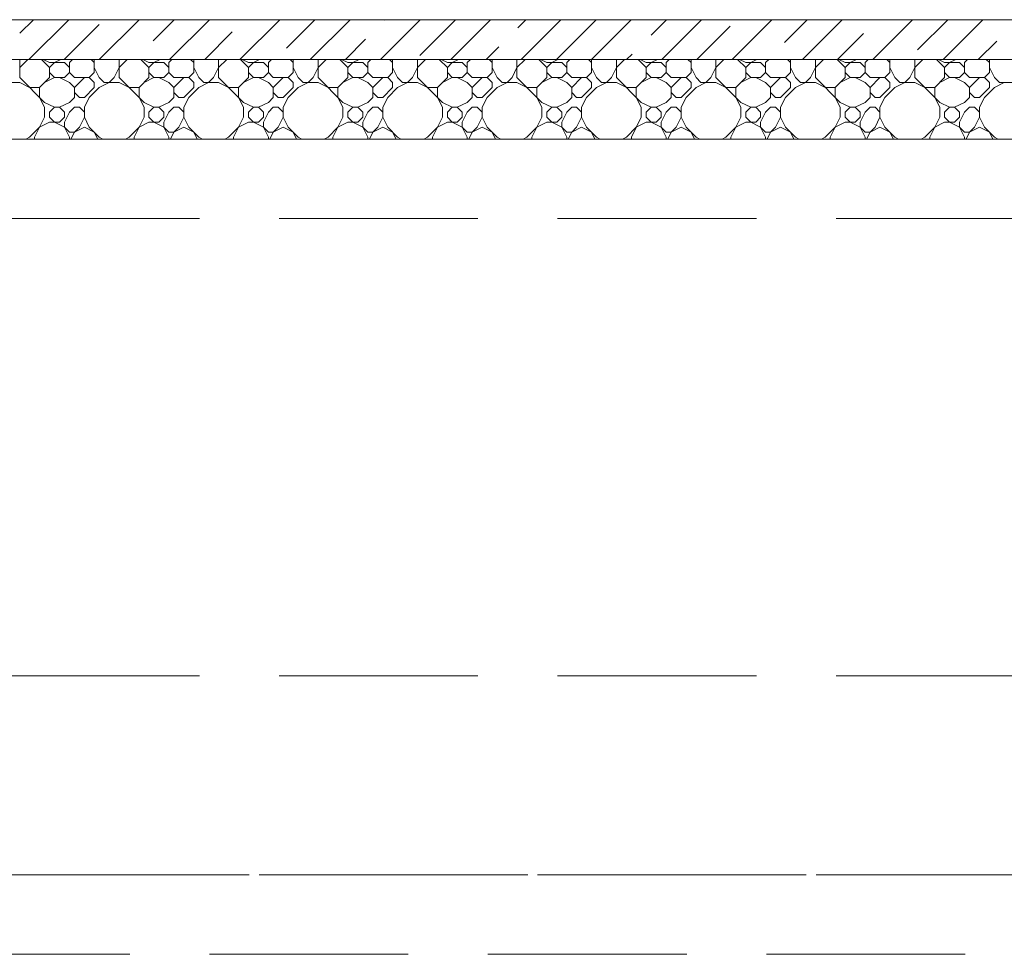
# Model space of a CAD drawing. Header units: millimetres. Extents: x 53645 to 137188, y 78097 to 135542.
# Tile 87 of 256: x 62944 to 65419, y 101230 to 103580. Entities that reach past the tile are written whole.
import ezdxf

# ---------------------------------------------------------------- set-up
doc = ezdxf.new("R2010")
doc.units = ezdxf.units.MM
doc.linetypes.add('GOST2.303 4', pattern=[7, 5, -2, 0])
doc.layers.add('hatch', color=7, linetype='Continuous', lineweight=5)
doc.layers.add('Wall2', color=40, linetype='Continuous', lineweight=5)

msp = doc.modelspace()

# ---------------------------------------------------------------- linework, layer by layer
at = {"layer": 'hatch', "color": 251, "ltscale": 100}
for points in [[(65546.5, 103579.9), (61496.5, 103579.9)], [(62945, 103545.7), (62979.3, 103579.9)], [(62967.6, 103479.9), (63067.6, 103579.9)], [(63144.4, 103479.9), (63244.4, 103579.9)], [(63280, 103527.1), (63332.8, 103579.9)], [(63321.2, 103479.9), (63421.2, 103579.9)], [(63498, 103479.9), (63598, 103579.9)], [(63615, 103508.6), (63686.4, 103579.9)], [(63674.8, 103479.9), (63774.8, 103579.9)], [(63851.5, 103479.9), (63951.5, 103579.9)], [(63861.6, 103578.4), (63863.1, 103579.9)], [(63950, 103490), (64039.9, 103579.9)], [(64028.3, 103479.9), (64128.3, 103579.9)], [(64196.6, 103559.8), (64216.7, 103579.9)], [(64205.1, 103479.9), (64305.1, 103579.9)], [(64293.5, 103479.9), (64393.5, 103579.9)], [(64381.9, 103479.9), (64481.9, 103579.9)], [(64531.6, 103541.3), (64570.2, 103579.9)], [(64558.6, 103479.9), (64658.6, 103579.9)], [(64735.4, 103479.9), (64835.4, 103579.9)], [(64866.6, 103522.7), (64923.8, 103579.9)], [(64912.2, 103479.9), (65012.2, 103579.9)], [(65089, 103479.9), (65189, 103579.9)], [(65201.6, 103504.2), (65277.4, 103579.9)], [(65265.7, 103479.9), (65365.7, 103579.9)], [(63056, 103479.9), (63143.9, 103567.8)], [(64647, 103479.9), (64730.4, 103563.4)], [(63409.6, 103479.9), (63478.9, 103549.2)], [(63763.1, 103479.9), (63813.9, 103530.7)], [(65000.6, 103479.9), (65065.4, 103544.8)], [(64116.7, 103479.9), (64148.9, 103512.1)], [(65354.1, 103479.9), (65400.4, 103526.3)], [(61496.5, 103479.9), (65546.5, 103479.9)], [(61496.5, 103479.9), (65546.5, 103479.9)], [(62944.5, 103434.6), (62944.5, 103479.9)], [(62944.5, 103459.6), (62964.8, 103479.9)], [(63019.5, 103459.6), (62999.2, 103479.9)], [(63019.5, 103472.1), (63003.8, 103479.9)], [(63032, 103472.1), (63047.6, 103479.9)], [(63069.5, 103472.1), (63077.3, 103479.9)], [(63132, 103472.1), (63124.2, 103479.9)], [(63132, 103447.1), (63132, 103479.9)], [(63194.5, 103434.6), (63194.5, 103479.9)], [(63194.5, 103459.6), (63214.8, 103479.9)], [(63269.5, 103459.6), (63249.2, 103479.9)], [(63269.5, 103472.1), (63253.8, 103479.9)], [(63282, 103472.1), (63297.6, 103479.9)], [(63319.5, 103472.1), (63327.3, 103479.9)], [(63382, 103472.1), (63374.2, 103479.9)], [(63382, 103447.1), (63382, 103479.9)], [(63444.5, 103434.6), (63444.5, 103479.9)], [(63444.5, 103459.6), (63464.8, 103479.9)], [(63519.5, 103459.6), (63499.2, 103479.9)], [(63519.5, 103472.1), (63503.8, 103479.9)], [(63532, 103472.1), (63547.6, 103479.9)], [(63569.5, 103472.1), (63577.3, 103479.9)], [(63632, 103472.1), (63624.2, 103479.9)], [(63632, 103447.1), (63632, 103479.9)], [(63694.5, 103434.6), (63694.5, 103479.9)], [(63694.5, 103459.6), (63714.8, 103479.9)], [(63769.5, 103459.6), (63749.2, 103479.9)], [(63769.5, 103472.1), (63753.8, 103479.9)], [(63782, 103472.1), (63797.6, 103479.9)], [(63819.5, 103472.1), (63827.3, 103479.9)], [(63882, 103472.1), (63874.2, 103479.9)], [(63882, 103447.1), (63882, 103479.9)], [(63944.5, 103434.6), (63944.5, 103479.9)], [(63944.5, 103459.6), (63964.8, 103479.9)], [(64019.5, 103459.6), (63999.2, 103479.9)], [(64019.5, 103472.1), (64003.8, 103479.9)], [(64032, 103472.1), (64047.6, 103479.9)], [(64069.5, 103472.1), (64077.3, 103479.9)], [(64132, 103472.1), (64124.2, 103479.9)], [(64132, 103447.1), (64132, 103479.9)], [(64194.5, 103434.6), (64194.5, 103479.9)], [(64194.5, 103459.6), (64214.8, 103479.9)], [(64269.5, 103459.6), (64249.2, 103479.9)], [(64269.5, 103472.1), (64253.8, 103479.9)], [(64282, 103472.1), (64297.6, 103479.9)], [(64319.5, 103472.1), (64327.3, 103479.9)], [(64382, 103472.1), (64374.2, 103479.9)], [(64382, 103447.1), (64382, 103479.9)], [(64444.5, 103434.6), (64444.5, 103479.9)], [(64444.5, 103459.6), (64464.8, 103479.9)], [(64470.2, 103479.9), (64483.8, 103493.5)], [(64519.5, 103459.6), (64499.2, 103479.9)], [(64519.5, 103472.1), (64503.8, 103479.9)], [(64532, 103472.1), (64547.6, 103479.9)], [(64569.5, 103472.1), (64577.3, 103479.9)], [(64632, 103472.1), (64624.2, 103479.9)], [(64632, 103447.1), (64632, 103479.9)], [(64694.5, 103434.6), (64694.5, 103479.9)], [(64694.5, 103459.6), (64714.8, 103479.9)], [(64769.5, 103459.6), (64749.2, 103479.9)], [(64769.5, 103472.1), (64753.8, 103479.9)], [(64782, 103472.1), (64797.6, 103479.9)], [(64819.5, 103472.1), (64827.3, 103479.9)], [(64882, 103472.1), (64874.2, 103479.9)], [(64882, 103447.1), (64882, 103479.9)], [(64944.5, 103434.6), (64944.5, 103479.9)], [(64944.5, 103459.6), (64964.8, 103479.9)], [(65019.5, 103459.6), (64999.2, 103479.9)], [(65019.5, 103472.1), (65003.8, 103479.9)], [(65032, 103472.1), (65047.6, 103479.9)], [(65069.5, 103472.1), (65077.3, 103479.9)], [(65132, 103472.1), (65124.2, 103479.9)], [(65132, 103447.1), (65132, 103479.9)], [(65194.5, 103434.6), (65194.5, 103479.9)], [(65194.5, 103459.6), (65214.8, 103479.9)], [(65269.5, 103459.6), (65249.2, 103479.9)], [(65269.5, 103472.1), (65253.8, 103479.9)], [(65282, 103472.1), (65297.6, 103479.9)], [(65319.5, 103472.1), (65327.3, 103479.9)], [(65382, 103472.1), (65374.2, 103479.9)], [(65382, 103447.1), (65382, 103479.9)], [(63019.5, 103472.1), (63057, 103472.1)], [(63019.5, 103459.6), (63032, 103472.1)], [(63019.5, 103434.6), (63019.5, 103459.6)], [(63069.5, 103459.6), (63057, 103472.1)], [(63069.5, 103447.1), (63069.5, 103472.1)], [(63144.5, 103434.6), (63132, 103459.6)], [(63182, 103434.6), (63194.5, 103459.6)], [(63269.5, 103472.1), (63307, 103472.1)], [(63269.5, 103459.6), (63282, 103472.1)], [(63269.5, 103434.6), (63269.5, 103459.6)], [(63319.5, 103459.6), (63307, 103472.1)], [(63319.5, 103447.1), (63319.5, 103472.1)], [(63394.5, 103434.6), (63382, 103459.6)], [(63432, 103434.6), (63444.5, 103459.6)], [(63519.5, 103472.1), (63557, 103472.1)], [(63519.5, 103459.6), (63532, 103472.1)], [(63519.5, 103434.6), (63519.5, 103459.6)], [(63569.5, 103459.6), (63557, 103472.1)], [(63569.5, 103447.1), (63569.5, 103472.1)], [(63644.5, 103434.6), (63632, 103459.6)], [(63682, 103434.6), (63694.5, 103459.6)], [(63769.5, 103472.1), (63807, 103472.1)], [(63769.5, 103459.6), (63782, 103472.1)], [(63769.5, 103434.6), (63769.5, 103459.6)], [(63819.5, 103459.6), (63807, 103472.1)], [(63819.5, 103447.1), (63819.5, 103472.1)], [(63894.5, 103434.6), (63882, 103459.6)], [(63932, 103434.6), (63944.5, 103459.6)], [(64019.5, 103472.1), (64057, 103472.1)], [(64019.5, 103459.6), (64032, 103472.1)], [(64019.5, 103434.6), (64019.5, 103459.6)], [(64069.5, 103459.6), (64057, 103472.1)], [(64069.5, 103447.1), (64069.5, 103472.1)], [(64144.5, 103434.6), (64132, 103459.6)], [(64182, 103434.6), (64194.5, 103459.6)], [(64269.5, 103472.1), (64307, 103472.1)], [(64269.5, 103459.6), (64282, 103472.1)], [(64269.5, 103434.6), (64269.5, 103459.6)], [(64319.5, 103459.6), (64307, 103472.1)], [(64319.5, 103447.1), (64319.5, 103472.1)], [(64394.5, 103434.6), (64382, 103459.6)], [(64432, 103434.6), (64444.5, 103459.6)], [(64519.5, 103472.1), (64557, 103472.1)], [(64519.5, 103459.6), (64532, 103472.1)], [(64519.5, 103434.6), (64519.5, 103459.6)], [(64569.5, 103459.6), (64557, 103472.1)], [(64569.5, 103447.1), (64569.5, 103472.1)], [(64644.5, 103434.6), (64632, 103459.6)], [(64682, 103434.6), (64694.5, 103459.6)], [(64769.5, 103472.1), (64807, 103472.1)], [(64769.5, 103459.6), (64782, 103472.1)], [(64769.5, 103434.6), (64769.5, 103459.6)], [(64819.5, 103459.6), (64807, 103472.1)], [(64819.5, 103447.1), (64819.5, 103472.1)], [(64894.5, 103434.6), (64882, 103459.6)], [(64932, 103434.6), (64944.5, 103459.6)], [(65019.5, 103472.1), (65057, 103472.1)], [(65019.5, 103459.6), (65032, 103472.1)], [(65019.5, 103434.6), (65019.5, 103459.6)], [(65069.5, 103459.6), (65057, 103472.1)], [(65069.5, 103447.1), (65069.5, 103472.1)], [(65144.5, 103434.6), (65132, 103459.6)], [(65182, 103434.6), (65194.5, 103459.6)], [(65269.5, 103472.1), (65307, 103472.1)], [(65269.5, 103459.6), (65282, 103472.1)], [(65269.5, 103434.6), (65269.5, 103459.6)], [(65319.5, 103459.6), (65307, 103472.1)], [(65319.5, 103447.1), (65319.5, 103472.1)], [(65394.5, 103434.6), (65382, 103459.6)], [(63007, 103372.1), (62944.5, 103434.6)], [(62994.5, 103409.6), (63019.5, 103434.6)], [(63007, 103422.1), (63032, 103434.6)], [(63032, 103434.6), (63019.5, 103447.1)], [(63032, 103434.6), (63057, 103434.6)], [(63069.5, 103422.1), (63044.5, 103434.6)], [(63057, 103434.6), (63069.5, 103447.1)], [(63082, 103434.6), (63069.5, 103447.1)], [(63082, 103434.6), (63119.5, 103434.6)], [(63082, 103409.6), (63107, 103434.6)], [(63119.5, 103434.6), (63132, 103447.1)], [(63132, 103422.1), (63119.5, 103434.6)], [(63157, 103422.1), (63144.5, 103434.6)], [(63169.5, 103422.1), (63182, 103434.6)], [(63257, 103372.1), (63194.5, 103434.6)], [(63244.5, 103409.6), (63269.5, 103434.6)], [(63257, 103422.1), (63282, 103434.6)], [(63282, 103434.6), (63269.5, 103447.1)], [(63282, 103434.6), (63307, 103434.6)], [(63319.5, 103422.1), (63294.5, 103434.6)], [(63307, 103434.6), (63319.5, 103447.1)], [(63332, 103434.6), (63319.5, 103447.1)], [(63332, 103434.6), (63369.5, 103434.6)], [(63332, 103409.6), (63357, 103434.6)], [(63369.5, 103434.6), (63382, 103447.1)], [(63382, 103422.1), (63369.5, 103434.6)], [(63407, 103422.1), (63394.5, 103434.6)], [(63419.5, 103422.1), (63432, 103434.6)], [(63507, 103372.1), (63444.5, 103434.6)], [(63494.5, 103409.6), (63519.5, 103434.6)], [(63507, 103422.1), (63532, 103434.6)], [(63532, 103434.6), (63519.5, 103447.1)], [(63532, 103434.6), (63557, 103434.6)], [(63569.5, 103422.1), (63544.5, 103434.6)], [(63557, 103434.6), (63569.5, 103447.1)], [(63582, 103434.6), (63569.5, 103447.1)], [(63582, 103434.6), (63619.5, 103434.6)], [(63582, 103409.6), (63607, 103434.6)], [(63619.5, 103434.6), (63632, 103447.1)], [(63632, 103422.1), (63619.5, 103434.6)], [(63657, 103422.1), (63644.5, 103434.6)], [(63669.5, 103422.1), (63682, 103434.6)], [(63757, 103372.1), (63694.5, 103434.6)], [(63744.5, 103409.6), (63769.5, 103434.6)], [(63757, 103422.1), (63782, 103434.6)], [(63782, 103434.6), (63769.5, 103447.1)], [(63782, 103434.6), (63807, 103434.6)], [(63819.5, 103422.1), (63794.5, 103434.6)], [(63807, 103434.6), (63819.5, 103447.1)], [(63832, 103434.6), (63819.5, 103447.1)], [(63832, 103434.6), (63869.5, 103434.6)], [(63832, 103409.6), (63857, 103434.6)], [(63869.5, 103434.6), (63882, 103447.1)], [(63882, 103422.1), (63869.5, 103434.6)], [(63907, 103422.1), (63894.5, 103434.6)], [(63919.5, 103422.1), (63932, 103434.6)], [(64007, 103372.1), (63944.5, 103434.6)], [(63994.5, 103409.6), (64019.5, 103434.6)], [(64007, 103422.1), (64032, 103434.6)], [(64032, 103434.6), (64019.5, 103447.1)], [(64032, 103434.6), (64057, 103434.6)], [(64069.5, 103422.1), (64044.5, 103434.6)], [(64057, 103434.6), (64069.5, 103447.1)], [(64082, 103434.6), (64069.5, 103447.1)], [(64082, 103434.6), (64119.5, 103434.6)], [(64082, 103409.6), (64107, 103434.6)], [(64119.5, 103434.6), (64132, 103447.1)], [(64132, 103422.1), (64119.5, 103434.6)], [(64157, 103422.1), (64144.5, 103434.6)], [(64169.5, 103422.1), (64182, 103434.6)], [(64257, 103372.1), (64194.5, 103434.6)], [(64244.5, 103409.6), (64269.5, 103434.6)], [(64257, 103422.1), (64282, 103434.6)], [(64282, 103434.6), (64269.5, 103447.1)], [(64282, 103434.6), (64307, 103434.6)], [(64319.5, 103422.1), (64294.5, 103434.6)], [(64307, 103434.6), (64319.5, 103447.1)], [(64332, 103434.6), (64319.5, 103447.1)], [(64332, 103434.6), (64369.5, 103434.6)], [(64332, 103409.6), (64357, 103434.6)], [(64369.5, 103434.6), (64382, 103447.1)], [(64382, 103422.1), (64369.5, 103434.6)], [(64407, 103422.1), (64394.5, 103434.6)], [(64419.5, 103422.1), (64432, 103434.6)], [(64507, 103372.1), (64444.5, 103434.6)], [(64494.5, 103409.6), (64519.5, 103434.6)], [(64507, 103422.1), (64532, 103434.6)], [(64532, 103434.6), (64519.5, 103447.1)], [(64532, 103434.6), (64557, 103434.6)], [(64569.5, 103422.1), (64544.5, 103434.6)], [(64557, 103434.6), (64569.5, 103447.1)], [(64582, 103434.6), (64569.5, 103447.1)], [(64582, 103434.6), (64619.5, 103434.6)], [(64582, 103409.6), (64607, 103434.6)], [(64619.5, 103434.6), (64632, 103447.1)], [(64632, 103422.1), (64619.5, 103434.6)], [(64657, 103422.1), (64644.5, 103434.6)], [(64669.5, 103422.1), (64682, 103434.6)], [(64757, 103372.1), (64694.5, 103434.6)], [(64744.5, 103409.6), (64769.5, 103434.6)], [(64757, 103422.1), (64782, 103434.6)], [(64782, 103434.6), (64769.5, 103447.1)], [(64782, 103434.6), (64807, 103434.6)], [(64819.5, 103422.1), (64794.5, 103434.6)], [(64807, 103434.6), (64819.5, 103447.1)], [(64832, 103434.6), (64819.5, 103447.1)], [(64832, 103434.6), (64869.5, 103434.6)], [(64832, 103409.6), (64857, 103434.6)], [(64869.5, 103434.6), (64882, 103447.1)], [(64882, 103422.1), (64869.5, 103434.6)], [(64907, 103422.1), (64894.5, 103434.6)], [(64919.5, 103422.1), (64932, 103434.6)], [(65007, 103372.1), (64944.5, 103434.6)], [(64994.5, 103409.6), (65019.5, 103434.6)], [(65007, 103422.1), (65032, 103434.6)], [(65032, 103434.6), (65019.5, 103447.1)], [(65032, 103434.6), (65057, 103434.6)], [(65069.5, 103422.1), (65044.5, 103434.6)], [(65057, 103434.6), (65069.5, 103447.1)], [(65082, 103434.6), (65069.5, 103447.1)], [(65082, 103434.6), (65119.5, 103434.6)], [(65082, 103409.6), (65107, 103434.6)], [(65119.5, 103434.6), (65132, 103447.1)], [(65132, 103422.1), (65119.5, 103434.6)], [(65157, 103422.1), (65144.5, 103434.6)], [(65169.5, 103422.1), (65182, 103434.6)], [(65257, 103372.1), (65194.5, 103434.6)], [(65244.5, 103409.6), (65269.5, 103434.6)], [(65257, 103422.1), (65282, 103434.6)], [(65282, 103434.6), (65269.5, 103447.1)], [(65282, 103434.6), (65307, 103434.6)], [(65319.5, 103422.1), (65294.5, 103434.6)], [(65307, 103434.6), (65319.5, 103447.1)], [(65332, 103434.6), (65319.5, 103447.1)], [(65332, 103434.6), (65369.5, 103434.6)], [(65332, 103409.6), (65357, 103434.6)], [(65369.5, 103434.6), (65382, 103447.1)], [(65382, 103422.1), (65369.5, 103434.6)], [(65407, 103422.1), (65394.5, 103434.6)], [(62907, 103422.1), (62944.5, 103422.1)], [(62969.5, 103409.6), (62944.5, 103422.1)], [(62969.5, 103409.6), (62994.5, 103409.6)], [(62994.5, 103384.6), (62994.5, 103409.6)], [(63082, 103409.6), (63069.5, 103422.1)], [(63082, 103384.6), (63082, 103409.6)], [(63107, 103384.6), (63132, 103409.6)], [(63119.5, 103384.6), (63144.5, 103409.6)], [(63132, 103409.6), (63132, 103422.1)], [(63144.5, 103409.6), (63169.5, 103422.1)], [(63157, 103422.1), (63194.5, 103422.1)], [(63219.5, 103409.6), (63194.5, 103422.1)], [(63219.5, 103409.6), (63244.5, 103409.6)], [(63244.5, 103384.6), (63244.5, 103409.6)], [(63332, 103409.6), (63319.5, 103422.1)], [(63332, 103384.6), (63332, 103409.6)], [(63357, 103384.6), (63382, 103409.6)], [(63369.5, 103384.6), (63394.5, 103409.6)], [(63382, 103409.6), (63382, 103422.1)], [(63394.5, 103409.6), (63419.5, 103422.1)], [(63407, 103422.1), (63444.5, 103422.1)], [(63469.5, 103409.6), (63444.5, 103422.1)], [(63469.5, 103409.6), (63494.5, 103409.6)], [(63494.5, 103384.6), (63494.5, 103409.6)], [(63582, 103409.6), (63569.5, 103422.1)], [(63582, 103384.6), (63582, 103409.6)], [(63607, 103384.6), (63632, 103409.6)], [(63619.5, 103384.6), (63644.5, 103409.6)], [(63632, 103409.6), (63632, 103422.1)], [(63644.5, 103409.6), (63669.5, 103422.1)], [(63657, 103422.1), (63694.5, 103422.1)], [(63719.5, 103409.6), (63694.5, 103422.1)], [(63719.5, 103409.6), (63744.5, 103409.6)], [(63744.5, 103384.6), (63744.5, 103409.6)], [(63832, 103409.6), (63819.5, 103422.1)], [(63832, 103384.6), (63832, 103409.6)], [(63857, 103384.6), (63882, 103409.6)], [(63869.5, 103384.6), (63894.5, 103409.6)], [(63882, 103409.6), (63882, 103422.1)], [(63894.5, 103409.6), (63919.5, 103422.1)], [(63907, 103422.1), (63944.5, 103422.1)], [(63969.5, 103409.6), (63944.5, 103422.1)], [(63969.5, 103409.6), (63994.5, 103409.6)], [(63994.5, 103384.6), (63994.5, 103409.6)], [(64082, 103409.6), (64069.5, 103422.1)], [(64082, 103384.6), (64082, 103409.6)], [(64107, 103384.6), (64132, 103409.6)], [(64119.5, 103384.6), (64144.5, 103409.6)], [(64132, 103409.6), (64132, 103422.1)], [(64144.5, 103409.6), (64169.5, 103422.1)], [(64157, 103422.1), (64194.5, 103422.1)], [(64219.5, 103409.6), (64194.5, 103422.1)], [(64219.5, 103409.6), (64244.5, 103409.6)], [(64244.5, 103384.6), (64244.5, 103409.6)], [(64332, 103409.6), (64319.5, 103422.1)], [(64332, 103384.6), (64332, 103409.6)], [(64357, 103384.6), (64382, 103409.6)], [(64369.5, 103384.6), (64394.5, 103409.6)], [(64382, 103409.6), (64382, 103422.1)], [(64394.5, 103409.6), (64419.5, 103422.1)], [(64407, 103422.1), (64444.5, 103422.1)], [(64469.5, 103409.6), (64444.5, 103422.1)], [(64469.5, 103409.6), (64494.5, 103409.6)], [(64494.5, 103384.6), (64494.5, 103409.6)], [(64582, 103409.6), (64569.5, 103422.1)], [(64582, 103384.6), (64582, 103409.6)], [(64607, 103384.6), (64632, 103409.6)], [(64619.5, 103384.6), (64644.5, 103409.6)], [(64632, 103409.6), (64632, 103422.1)], [(64644.5, 103409.6), (64669.5, 103422.1)], [(64657, 103422.1), (64694.5, 103422.1)], [(64719.5, 103409.6), (64694.5, 103422.1)], [(64719.5, 103409.6), (64744.5, 103409.6)], [(64744.5, 103384.6), (64744.5, 103409.6)], [(64832, 103409.6), (64819.5, 103422.1)], [(64832, 103384.6), (64832, 103409.6)], [(64857, 103384.6), (64882, 103409.6)], [(64869.5, 103384.6), (64894.5, 103409.6)], [(64882, 103409.6), (64882, 103422.1)], [(64894.5, 103409.6), (64919.5, 103422.1)], [(64907, 103422.1), (64944.5, 103422.1)], [(64969.5, 103409.6), (64944.5, 103422.1)], [(64969.5, 103409.6), (64994.5, 103409.6)], [(64994.5, 103384.6), (64994.5, 103409.6)], [(65082, 103409.6), (65069.5, 103422.1)], [(65082, 103384.6), (65082, 103409.6)], [(65107, 103384.6), (65132, 103409.6)], [(65119.5, 103384.6), (65144.5, 103409.6)], [(65132, 103409.6), (65132, 103422.1)], [(65144.5, 103409.6), (65169.5, 103422.1)], [(65157, 103422.1), (65194.5, 103422.1)], [(65219.5, 103409.6), (65194.5, 103422.1)], [(65219.5, 103409.6), (65244.5, 103409.6)], [(65244.5, 103384.6), (65244.5, 103409.6)], [(65332, 103409.6), (65319.5, 103422.1)], [(65332, 103384.6), (65332, 103409.6)], [(65357, 103384.6), (65382, 103409.6)], [(65369.5, 103384.6), (65394.5, 103409.6)], [(65382, 103409.6), (65382, 103422.1)], [(65394.5, 103409.6), (65419.5, 103422.1)], [(65407, 103422.1), (65444.5, 103422.1)], [(63007, 103359.6), (62994.5, 103384.6)], [(63069.5, 103372.1), (63082, 103384.6)], [(63094.5, 103384.6), (63082, 103397.1)], [(63094.5, 103384.6), (63107, 103384.6)], [(63119.5, 103384.6), (63107, 103359.6)], [(63257, 103359.6), (63244.5, 103384.6)], [(63319.5, 103372.1), (63332, 103384.6)], [(63344.5, 103384.6), (63332, 103397.1)], [(63344.5, 103384.6), (63357, 103384.6)], [(63369.5, 103384.6), (63357, 103359.6)], [(63507, 103359.6), (63494.5, 103384.6)], [(63569.5, 103372.1), (63582, 103384.6)], [(63594.5, 103384.6), (63582, 103397.1)], [(63594.5, 103384.6), (63607, 103384.6)], [(63619.5, 103384.6), (63607, 103359.6)], [(63757, 103359.6), (63744.5, 103384.6)], [(63819.5, 103372.1), (63832, 103384.6)], [(63844.5, 103384.6), (63832, 103397.1)], [(63844.5, 103384.6), (63857, 103384.6)], [(63869.5, 103384.6), (63857, 103359.6)], [(64007, 103359.6), (63994.5, 103384.6)], [(64069.5, 103372.1), (64082, 103384.6)], [(64094.5, 103384.6), (64082, 103397.1)], [(64094.5, 103384.6), (64107, 103384.6)], [(64119.5, 103384.6), (64107, 103359.6)], [(64257, 103359.6), (64244.5, 103384.6)], [(64319.5, 103372.1), (64332, 103384.6)], [(64344.5, 103384.6), (64332, 103397.1)], [(64344.5, 103384.6), (64357, 103384.6)], [(64369.5, 103384.6), (64357, 103359.6)], [(64507, 103359.6), (64494.5, 103384.6)], [(64569.5, 103372.1), (64582, 103384.6)], [(64594.5, 103384.6), (64582, 103397.1)], [(64594.5, 103384.6), (64607, 103384.6)], [(64619.5, 103384.6), (64607, 103359.6)], [(64757, 103359.6), (64744.5, 103384.6)], [(64819.5, 103372.1), (64832, 103384.6)], [(64844.5, 103384.6), (64832, 103397.1)], [(64844.5, 103384.6), (64857, 103384.6)], [(64869.5, 103384.6), (64857, 103359.6)], [(65007, 103359.6), (64994.5, 103384.6)], [(65069.5, 103372.1), (65082, 103384.6)], [(65094.5, 103384.6), (65082, 103397.1)], [(65094.5, 103384.6), (65107, 103384.6)], [(65119.5, 103384.6), (65107, 103359.6)], [(65257, 103359.6), (65244.5, 103384.6)], [(65319.5, 103372.1), (65332, 103384.6)], [(65344.5, 103384.6), (65332, 103397.1)], [(65344.5, 103384.6), (65357, 103384.6)], [(65369.5, 103384.6), (65357, 103359.6)], [(63032, 103359.6), (63007, 103372.1)], [(63007, 103334.6), (63007, 103359.6)], [(63019.5, 103347.1), (63032, 103359.6)], [(63032, 103359.6), (63044.5, 103359.6)], [(63044.5, 103359.6), (63069.5, 103372.1)], [(63057, 103347.1), (63044.5, 103359.6)], [(63069.5, 103347.1), (63082, 103359.6)], [(63082, 103359.6), (63094.5, 103359.6)], [(63107, 103347.1), (63094.5, 103359.6)], [(63107, 103334.6), (63107, 103359.6)], [(63282, 103359.6), (63257, 103372.1)], [(63257, 103334.6), (63257, 103359.6)], [(63269.5, 103347.1), (63282, 103359.6)], [(63282, 103359.6), (63294.5, 103359.6)], [(63294.5, 103359.6), (63319.5, 103372.1)], [(63307, 103347.1), (63294.5, 103359.6)], [(63319.5, 103347.1), (63332, 103359.6)], [(63332, 103359.6), (63344.5, 103359.6)], [(63357, 103347.1), (63344.5, 103359.6)], [(63357, 103334.6), (63357, 103359.6)], [(63532, 103359.6), (63507, 103372.1)], [(63507, 103334.6), (63507, 103359.6)], [(63519.5, 103347.1), (63532, 103359.6)], [(63532, 103359.6), (63544.5, 103359.6)], [(63544.5, 103359.6), (63569.5, 103372.1)], [(63557, 103347.1), (63544.5, 103359.6)], [(63569.5, 103347.1), (63582, 103359.6)], [(63582, 103359.6), (63594.5, 103359.6)], [(63607, 103347.1), (63594.5, 103359.6)], [(63607, 103334.6), (63607, 103359.6)], [(63782, 103359.6), (63757, 103372.1)], [(63757, 103334.6), (63757, 103359.6)], [(63769.5, 103347.1), (63782, 103359.6)], [(63782, 103359.6), (63794.5, 103359.6)], [(63794.5, 103359.6), (63819.5, 103372.1)], [(63807, 103347.1), (63794.5, 103359.6)], [(63819.5, 103347.1), (63832, 103359.6)], [(63832, 103359.6), (63844.5, 103359.6)], [(63857, 103347.1), (63844.5, 103359.6)], [(63857, 103334.6), (63857, 103359.6)], [(64032, 103359.6), (64007, 103372.1)], [(64007, 103334.6), (64007, 103359.6)], [(64019.5, 103347.1), (64032, 103359.6)], [(64032, 103359.6), (64044.5, 103359.6)], [(64044.5, 103359.6), (64069.5, 103372.1)], [(64057, 103347.1), (64044.5, 103359.6)], [(64069.5, 103347.1), (64082, 103359.6)], [(64082, 103359.6), (64094.5, 103359.6)], [(64107, 103347.1), (64094.5, 103359.6)], [(64107, 103334.6), (64107, 103359.6)], [(64282, 103359.6), (64257, 103372.1)], [(64257, 103334.6), (64257, 103359.6)], [(64269.5, 103347.1), (64282, 103359.6)], [(64282, 103359.6), (64294.5, 103359.6)], [(64294.5, 103359.6), (64319.5, 103372.1)], [(64307, 103347.1), (64294.5, 103359.6)], [(64319.5, 103347.1), (64332, 103359.6)], [(64332, 103359.6), (64344.5, 103359.6)], [(64357, 103347.1), (64344.5, 103359.6)], [(64357, 103334.6), (64357, 103359.6)], [(64532, 103359.6), (64507, 103372.1)], [(64507, 103334.6), (64507, 103359.6)], [(64519.5, 103347.1), (64532, 103359.6)], [(64532, 103359.6), (64544.5, 103359.6)], [(64544.5, 103359.6), (64569.5, 103372.1)], [(64557, 103347.1), (64544.5, 103359.6)], [(64569.5, 103347.1), (64582, 103359.6)], [(64582, 103359.6), (64594.5, 103359.6)], [(64607, 103347.1), (64594.5, 103359.6)], [(64607, 103334.6), (64607, 103359.6)], [(64782, 103359.6), (64757, 103372.1)], [(64757, 103334.6), (64757, 103359.6)], [(64769.5, 103347.1), (64782, 103359.6)], [(64782, 103359.6), (64794.5, 103359.6)], [(64794.5, 103359.6), (64819.5, 103372.1)], [(64807, 103347.1), (64794.5, 103359.6)], [(64819.5, 103347.1), (64832, 103359.6)], [(64832, 103359.6), (64844.5, 103359.6)], [(64857, 103347.1), (64844.5, 103359.6)], [(64857, 103334.6), (64857, 103359.6)], [(65032, 103359.6), (65007, 103372.1)], [(65007, 103334.6), (65007, 103359.6)], [(65019.5, 103347.1), (65032, 103359.6)], [(65032, 103359.6), (65044.5, 103359.6)], [(65044.5, 103359.6), (65069.5, 103372.1)], [(65057, 103347.1), (65044.5, 103359.6)], [(65069.5, 103347.1), (65082, 103359.6)], [(65082, 103359.6), (65094.5, 103359.6)], [(65107, 103347.1), (65094.5, 103359.6)], [(65107, 103334.6), (65107, 103359.6)], [(65282, 103359.6), (65257, 103372.1)], [(65257, 103334.6), (65257, 103359.6)], [(65269.5, 103347.1), (65282, 103359.6)], [(65282, 103359.6), (65294.5, 103359.6)], [(65294.5, 103359.6), (65319.5, 103372.1)], [(65307, 103347.1), (65294.5, 103359.6)], [(65319.5, 103347.1), (65332, 103359.6)], [(65332, 103359.6), (65344.5, 103359.6)], [(65357, 103347.1), (65344.5, 103359.6)], [(65357, 103334.6), (65357, 103359.6)], [(62982, 103284.6), (63007, 103334.6)], [(63019.5, 103334.6), (63019.5, 103347.1)], [(63032, 103322.1), (63019.5, 103334.6)], [(63044.5, 103322.1), (63057, 103334.6)], [(63057, 103334.6), (63057, 103347.1)], [(63057, 103322.1), (63069.5, 103347.1)], [(63094.5, 103309.6), (63107, 103334.6)], [(63119.5, 103309.6), (63107, 103334.6)], [(63232, 103284.6), (63257, 103334.6)], [(63269.5, 103334.6), (63269.5, 103347.1)], [(63282, 103322.1), (63269.5, 103334.6)], [(63294.5, 103322.1), (63307, 103334.6)], [(63307, 103334.6), (63307, 103347.1)], [(63307, 103322.1), (63319.5, 103347.1)], [(63344.5, 103309.6), (63357, 103334.6)], [(63369.5, 103309.6), (63357, 103334.6)], [(63482, 103284.6), (63507, 103334.6)], [(63519.5, 103334.6), (63519.5, 103347.1)], [(63532, 103322.1), (63519.5, 103334.6)], [(63544.5, 103322.1), (63557, 103334.6)], [(63557, 103334.6), (63557, 103347.1)], [(63557, 103322.1), (63569.5, 103347.1)], [(63594.5, 103309.6), (63607, 103334.6)], [(63619.5, 103309.6), (63607, 103334.6)], [(63732, 103284.6), (63757, 103334.6)], [(63769.5, 103334.6), (63769.5, 103347.1)], [(63782, 103322.1), (63769.5, 103334.6)], [(63794.5, 103322.1), (63807, 103334.6)], [(63807, 103334.6), (63807, 103347.1)], [(63807, 103322.1), (63819.5, 103347.1)], [(63844.5, 103309.6), (63857, 103334.6)], [(63869.5, 103309.6), (63857, 103334.6)], [(63982, 103284.6), (64007, 103334.6)], [(64019.5, 103334.6), (64019.5, 103347.1)], [(64032, 103322.1), (64019.5, 103334.6)], [(64044.5, 103322.1), (64057, 103334.6)], [(64057, 103334.6), (64057, 103347.1)], [(64057, 103322.1), (64069.5, 103347.1)], [(64094.5, 103309.6), (64107, 103334.6)], [(64119.5, 103309.6), (64107, 103334.6)], [(64232, 103284.6), (64257, 103334.6)], [(64269.5, 103334.6), (64269.5, 103347.1)], [(64282, 103322.1), (64269.5, 103334.6)], [(64294.5, 103322.1), (64307, 103334.6)], [(64307, 103334.6), (64307, 103347.1)], [(64307, 103322.1), (64319.5, 103347.1)], [(64344.5, 103309.6), (64357, 103334.6)], [(64369.5, 103309.6), (64357, 103334.6)], [(64482, 103284.6), (64507, 103334.6)], [(64519.5, 103334.6), (64519.5, 103347.1)], [(64532, 103322.1), (64519.5, 103334.6)], [(64544.5, 103322.1), (64557, 103334.6)], [(64557, 103334.6), (64557, 103347.1)], [(64557, 103322.1), (64569.5, 103347.1)], [(64594.5, 103309.6), (64607, 103334.6)], [(64619.5, 103309.6), (64607, 103334.6)], [(64732, 103284.6), (64757, 103334.6)], [(64769.5, 103334.6), (64769.5, 103347.1)], [(64782, 103322.1), (64769.5, 103334.6)], [(64794.5, 103322.1), (64807, 103334.6)], [(64807, 103334.6), (64807, 103347.1)], [(64807, 103322.1), (64819.5, 103347.1)], [(64844.5, 103309.6), (64857, 103334.6)], [(64869.5, 103309.6), (64857, 103334.6)], [(64982, 103284.6), (65007, 103334.6)], [(65019.5, 103334.6), (65019.5, 103347.1)], [(65032, 103322.1), (65019.5, 103334.6)], [(65044.5, 103322.1), (65057, 103334.6)], [(65057, 103334.6), (65057, 103347.1)], [(65057, 103322.1), (65069.5, 103347.1)], [(65094.5, 103309.6), (65107, 103334.6)], [(65119.5, 103309.6), (65107, 103334.6)], [(65232, 103284.6), (65257, 103334.6)], [(65269.5, 103334.6), (65269.5, 103347.1)], [(65282, 103322.1), (65269.5, 103334.6)], [(65294.5, 103322.1), (65307, 103334.6)], [(65307, 103334.6), (65307, 103347.1)], [(65307, 103322.1), (65319.5, 103347.1)], [(65344.5, 103309.6), (65357, 103334.6)], [(65369.5, 103309.6), (65357, 103334.6)], [(62969.5, 103284.6), (62994.5, 103309.6)], [(62994.5, 103309.6), (63019.5, 103322.1)], [(63019.5, 103322.1), (63044.5, 103322.1)], [(63057, 103309.6), (63032, 103322.1)], [(63057, 103309.6), (63057, 103322.1)], [(63069.5, 103297.1), (63057, 103309.6)], [(63069.5, 103284.6), (63057, 103309.6)], [(63082, 103297.1), (63094.5, 103309.6)], [(63082, 103297.1), (63107, 103309.6)], [(63132, 103297.1), (63107, 103309.6)], [(63132, 103297.1), (63107, 103309.6)], [(63144.5, 103284.6), (63119.5, 103309.6)], [(63219.5, 103284.6), (63244.5, 103309.6)], [(63244.5, 103309.6), (63269.5, 103322.1)], [(63269.5, 103322.1), (63294.5, 103322.1)], [(63307, 103309.6), (63282, 103322.1)], [(63307, 103309.6), (63307, 103322.1)], [(63319.5, 103297.1), (63307, 103309.6)], [(63319.5, 103284.6), (63307, 103309.6)], [(63332, 103297.1), (63344.5, 103309.6)], [(63332, 103297.1), (63357, 103309.6)], [(63382, 103297.1), (63357, 103309.6)], [(63382, 103297.1), (63357, 103309.6)], [(63394.5, 103284.6), (63369.5, 103309.6)], [(63469.5, 103284.6), (63494.5, 103309.6)], [(63494.5, 103309.6), (63519.5, 103322.1)], [(63519.5, 103322.1), (63544.5, 103322.1)], [(63557, 103309.6), (63532, 103322.1)], [(63557, 103309.6), (63557, 103322.1)], [(63569.5, 103297.1), (63557, 103309.6)], [(63569.5, 103284.6), (63557, 103309.6)], [(63582, 103297.1), (63594.5, 103309.6)], [(63582, 103297.1), (63607, 103309.6)], [(63632, 103297.1), (63607, 103309.6)], [(63632, 103297.1), (63607, 103309.6)], [(63644.5, 103284.6), (63619.5, 103309.6)], [(63719.5, 103284.6), (63744.5, 103309.6)], [(63744.5, 103309.6), (63769.5, 103322.1)], [(63769.5, 103322.1), (63794.5, 103322.1)], [(63807, 103309.6), (63782, 103322.1)], [(63807, 103309.6), (63807, 103322.1)], [(63819.5, 103297.1), (63807, 103309.6)], [(63819.5, 103284.6), (63807, 103309.6)], [(63832, 103297.1), (63844.5, 103309.6)], [(63832, 103297.1), (63857, 103309.6)], [(63882, 103297.1), (63857, 103309.6)], [(63882, 103297.1), (63857, 103309.6)], [(63894.5, 103284.6), (63869.5, 103309.6)], [(63969.5, 103284.6), (63994.5, 103309.6)], [(63994.5, 103309.6), (64019.5, 103322.1)], [(64019.5, 103322.1), (64044.5, 103322.1)], [(64057, 103309.6), (64032, 103322.1)], [(64057, 103309.6), (64057, 103322.1)], [(64069.5, 103297.1), (64057, 103309.6)], [(64069.5, 103284.6), (64057, 103309.6)], [(64082, 103297.1), (64094.5, 103309.6)], [(64082, 103297.1), (64107, 103309.6)], [(64132, 103297.1), (64107, 103309.6)], [(64132, 103297.1), (64107, 103309.6)], [(64144.5, 103284.6), (64119.5, 103309.6)], [(64219.5, 103284.6), (64244.5, 103309.6)], [(64244.5, 103309.6), (64269.5, 103322.1)], [(64269.5, 103322.1), (64294.5, 103322.1)], [(64307, 103309.6), (64282, 103322.1)], [(64307, 103309.6), (64307, 103322.1)], [(64319.5, 103297.1), (64307, 103309.6)], [(64319.5, 103284.6), (64307, 103309.6)], [(64332, 103297.1), (64344.5, 103309.6)], [(64332, 103297.1), (64357, 103309.6)], [(64382, 103297.1), (64357, 103309.6)], [(64382, 103297.1), (64357, 103309.6)], [(64394.5, 103284.6), (64369.5, 103309.6)], [(64469.5, 103284.6), (64494.5, 103309.6)], [(64494.5, 103309.6), (64519.5, 103322.1)], [(64519.5, 103322.1), (64544.5, 103322.1)], [(64557, 103309.6), (64532, 103322.1)], [(64557, 103309.6), (64557, 103322.1)], [(64569.5, 103297.1), (64557, 103309.6)], [(64569.5, 103284.6), (64557, 103309.6)], [(64582, 103297.1), (64594.5, 103309.6)], [(64582, 103297.1), (64607, 103309.6)], [(64632, 103297.1), (64607, 103309.6)], [(64632, 103297.1), (64607, 103309.6)], [(64644.5, 103284.6), (64619.5, 103309.6)], [(64719.5, 103284.6), (64744.5, 103309.6)], [(64744.5, 103309.6), (64769.5, 103322.1)], [(64769.5, 103322.1), (64794.5, 103322.1)], [(64807, 103309.6), (64782, 103322.1)], [(64807, 103309.6), (64807, 103322.1)], [(64819.5, 103297.1), (64807, 103309.6)], [(64819.5, 103284.6), (64807, 103309.6)], [(64832, 103297.1), (64844.5, 103309.6)], [(64832, 103297.1), (64857, 103309.6)], [(64882, 103297.1), (64857, 103309.6)], [(64882, 103297.1), (64857, 103309.6)], [(64894.5, 103284.6), (64869.5, 103309.6)], [(64969.5, 103284.6), (64994.5, 103309.6)], [(64994.5, 103309.6), (65019.5, 103322.1)], [(65019.5, 103322.1), (65044.5, 103322.1)], [(65057, 103309.6), (65032, 103322.1)], [(65057, 103309.6), (65057, 103322.1)], [(65069.5, 103297.1), (65057, 103309.6)], [(65069.5, 103284.6), (65057, 103309.6)], [(65082, 103297.1), (65094.5, 103309.6)], [(65082, 103297.1), (65107, 103309.6)], [(65132, 103297.1), (65107, 103309.6)], [(65132, 103297.1), (65107, 103309.6)], [(65144.5, 103284.6), (65119.5, 103309.6)], [(65219.5, 103284.6), (65244.5, 103309.6)], [(65244.5, 103309.6), (65269.5, 103322.1)], [(65269.5, 103322.1), (65294.5, 103322.1)], [(65307, 103309.6), (65282, 103322.1)], [(65307, 103309.6), (65307, 103322.1)], [(65319.5, 103297.1), (65307, 103309.6)], [(65319.5, 103284.6), (65307, 103309.6)], [(65332, 103297.1), (65344.5, 103309.6)], [(65332, 103297.1), (65357, 103309.6)], [(65382, 103297.1), (65357, 103309.6)], [(65382, 103297.1), (65357, 103309.6)], [(65394.5, 103284.6), (65369.5, 103309.6)], [(62960.1, 103279.9), (62969.5, 103284.6)], [(62982, 103279.9), (62982, 103284.6)], [(63069.5, 103297.1), (63082, 103297.1)], [(63069.5, 103279.9), (63069.5, 103284.6)], [(63073.4, 103279.9), (63082, 103297.1)], [(63140.6, 103279.9), (63132, 103297.1)], [(63153.8, 103279.9), (63144.5, 103284.6)], [(63210.1, 103279.9), (63219.5, 103284.6)], [(63232, 103279.9), (63232, 103284.6)], [(63319.5, 103297.1), (63332, 103297.1)], [(63319.5, 103279.9), (63319.5, 103284.6)], [(63323.4, 103279.9), (63332, 103297.1)], [(63390.6, 103279.9), (63382, 103297.1)], [(63403.8, 103279.9), (63394.5, 103284.6)], [(63460.1, 103279.9), (63469.5, 103284.6)], [(63482, 103279.9), (63482, 103284.6)], [(63569.5, 103297.1), (63582, 103297.1)], [(63569.5, 103279.9), (63569.5, 103284.6)], [(63573.4, 103279.9), (63582, 103297.1)], [(63640.6, 103279.9), (63632, 103297.1)], [(63653.8, 103279.9), (63644.5, 103284.6)], [(63710.1, 103279.9), (63719.5, 103284.6)], [(63732, 103279.9), (63732, 103284.6)], [(63819.5, 103297.1), (63832, 103297.1)], [(63819.5, 103279.9), (63819.5, 103284.6)], [(63823.4, 103279.9), (63832, 103297.1)], [(63890.6, 103279.9), (63882, 103297.1)], [(63903.8, 103279.9), (63894.5, 103284.6)], [(63960.1, 103279.9), (63969.5, 103284.6)], [(63982, 103279.9), (63982, 103284.6)], [(64069.5, 103297.1), (64082, 103297.1)], [(64069.5, 103279.9), (64069.5, 103284.6)], [(64073.4, 103279.9), (64082, 103297.1)], [(64140.6, 103279.9), (64132, 103297.1)], [(64153.8, 103279.9), (64144.5, 103284.6)], [(64210.1, 103279.9), (64219.5, 103284.6)], [(64232, 103279.9), (64232, 103284.6)], [(64319.5, 103297.1), (64332, 103297.1)], [(64319.5, 103279.9), (64319.5, 103284.6)], [(64323.4, 103279.9), (64332, 103297.1)], [(64390.6, 103279.9), (64382, 103297.1)], [(64403.8, 103279.9), (64394.5, 103284.6)], [(64460.1, 103279.9), (64469.5, 103284.6)], [(64482, 103279.9), (64482, 103284.6)], [(64569.5, 103297.1), (64582, 103297.1)], [(64569.5, 103279.9), (64569.5, 103284.6)], [(64573.4, 103279.9), (64582, 103297.1)], [(64640.6, 103279.9), (64632, 103297.1)], [(64653.8, 103279.9), (64644.5, 103284.6)], [(64710.1, 103279.9), (64719.5, 103284.6)], [(64732, 103279.9), (64732, 103284.6)], [(64819.5, 103297.1), (64832, 103297.1)], [(64819.5, 103279.9), (64819.5, 103284.6)], [(64823.4, 103279.9), (64832, 103297.1)], [(64890.6, 103279.9), (64882, 103297.1)], [(64903.8, 103279.9), (64894.5, 103284.6)], [(64960.1, 103279.9), (64969.5, 103284.6)], [(64982, 103279.9), (64982, 103284.6)], [(65069.5, 103297.1), (65082, 103297.1)], [(65069.5, 103279.9), (65069.5, 103284.6)], [(65073.4, 103279.9), (65082, 103297.1)], [(65140.6, 103279.9), (65132, 103297.1)], [(65153.8, 103279.9), (65144.5, 103284.6)], [(65210.1, 103279.9), (65219.5, 103284.6)], [(65232, 103279.9), (65232, 103284.6)], [(65319.5, 103297.1), (65332, 103297.1)], [(65319.5, 103279.9), (65319.5, 103284.6)], [(65323.4, 103279.9), (65332, 103297.1)], [(65390.6, 103279.9), (65382, 103297.1)], [(65403.8, 103279.9), (65394.5, 103284.6)]]:
    msp.add_lwpolyline(points, dxfattribs=at)
at = {"layer": 'Wall2', "ltscale": 100}
msp.add_lwpolyline([(65546.5, 103279.9), (61496.5, 103279.9)], dxfattribs=at)
at = {"layer": 'Wall2', "color": 4, "linetype": 'Continuous', "lineweight": 0, "ltscale": 100}
msp.add_lwpolyline([(61621.5, 103279.9), (65421.5, 103279.9)], dxfattribs=at)
at = {"layer": 'Wall2', "color": 4, "linetype": 'GOST2.303 4', "lineweight": 0, "ltscale": 100}
msp.add_lwpolyline([(61496.5, 103079.9), (74546.4, 103079.9)], dxfattribs=at)
for points in [[(61496.5, 101929.9), (74546.4, 101929.9), (74546.4, 101429.9), (61496.5, 101429.9)], [(61621.5, 101429.9), (74421.4, 101429.9), (74421.4, 101229.9), (61621.5, 101229.9)]]:
    msp.add_lwpolyline(points, close=True, dxfattribs=at)

doc.saveas('drawing.dxf')
